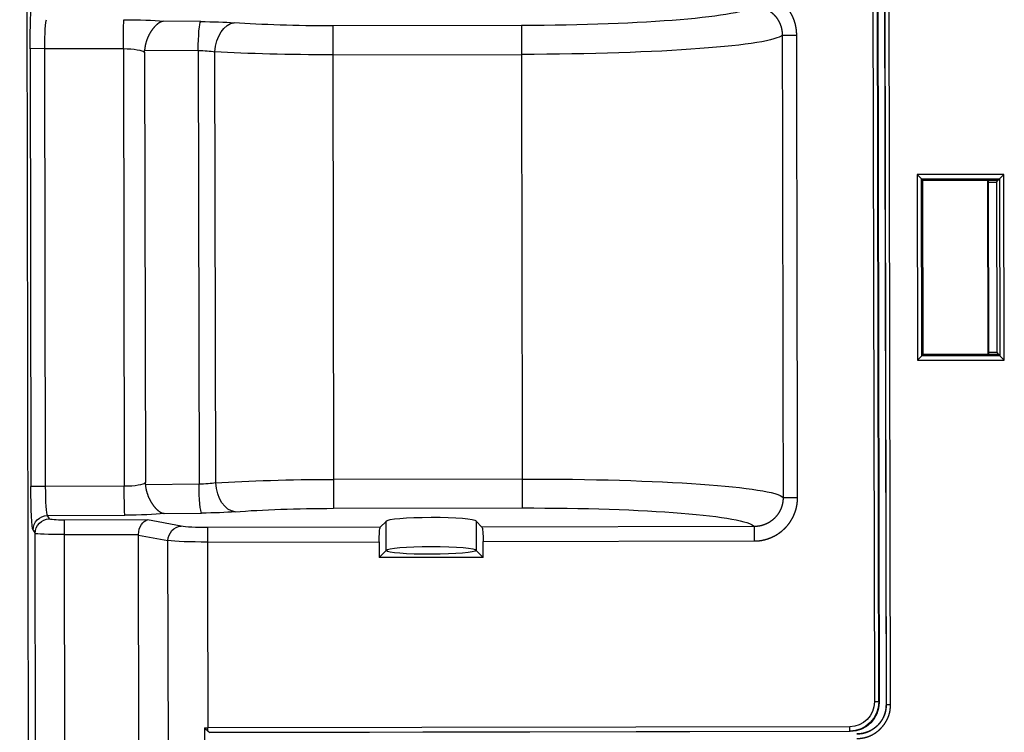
# Model space of a CAD drawing. Header units: millimetres. Extents: x 40090 to 187415, y -53271 to 40260.
# Tile 95 of 256: x 71691 to 71759, y 14141 to 14190. Entities that reach past the tile are written whole.
import ezdxf

# ---------------------------------------------------------------- set-up
doc = ezdxf.new("R2010")
doc.units = ezdxf.units.MM
doc.layers.add('AVM_projektor', color=6, linetype='Continuous')

# ---------------------------------------------------------------- blocks, each defined once
blk = doc.blocks.new('PT-FW430-bottom')
for p, q in [((170.364, 322.598), (-170.364, 322.598)), ((99.024, 321.389), (99.024, 322.405)), ((99.024, 322.405), (129.17, 322.405)), ((129.17, 321.389), (129.17, 322.405)), ((132.159, 322.262), (132.392, 322.122)), ((197.924, 322.122), (132.392, 322.122)), ((129.17, 321.389), (99.024, 321.389)), ((99.024, 321.389), (99.033, 315.976)), ((129.162, 315.978), (129.17, 321.389)), ((131.162, 321.263), (131.154, 315.943)), ((131.396, 321.123), (131.162, 321.263)), ((131.479, 320.125), (132.475, 320.125)), ((131.479, 314.374), (131.479, 320.125)), ((132.475, 320.125), (132.475, 315.01)), ((132.475, 320.125), (197.924, 320.125)), ((99.033, 315.976), (129.162, 315.978)), ((194.374, 315.011), (132.526, 315.011)), ((132.526, 315.011), (132.908, 312.974)), ((99.143, 314.518), (99.171, 310.827)), ((99.288, 314.524), (128.907, 314.525)), ((129.024, 310.829), (129.052, 314.52)), ((131.911, 312.068), (131.479, 314.374)), ((97.179, 310.652), (97.159, 313.238)), ((131.036, 313.24), (131.016, 310.654)), ((193.722, 312.974), (132.908, 312.974)), ((99.171, 310.827), (129.024, 310.829)), ((145.805, 310.484), (192.893, 310.484)), ((132.012, 298.353), (132.012, 310.256)), ((133.009, 310.256), (133.009, 298.433)), ((145.805, 266.061), (145.805, 310.256)), ((146.105, 310.162), (146.105, 266.061)), ((146.135, 266.032), (146.135, 310.132)), ((128.937, 309.674), (99.259, 309.672)), ((97.493, 301.564), (99.485, 301.564)), ((97.494, 288.573), (97.493, 301.564)), ((99.485, 301.564), (128.711, 301.566)), ((99.485, 301.564), (99.487, 288.573)), ((128.711, 301.566), (130.704, 301.566)), ((128.711, 288.575), (128.711, 301.566)), ((130.704, 301.566), (130.704, 288.575)), ((132.012, 298.353), (131.611, 297.952)), ((133.009, 298.433), (134.1, 298.433)), ((134.1, 298.433), (133.619, 297.952)), ((134.1, 291.274), (134.1, 298.433)), ((131.611, 297.951), (131.602, 297.953)), ((133.619, 297.952), (131.611, 297.951)), ((131.602, 291.753), (131.611, 291.755)), ((132.012, 291.353), (131.611, 291.755)), ((131.611, 291.755), (133.619, 291.755)), ((133.619, 291.755), (134.1, 291.274)), ((132.012, 272.609), (132.012, 291.353)), ((134.1, 291.274), (133.009, 291.274)), ((133.009, 291.274), (133.009, 272.609)), ((132.012, 272.609), (133.009, 272.609)), ((98.185, 270.615), (98.185, 269.618)), ((130.015, 270.617), (130.015, 269.62)), ((146.105, 266.061), (145.805, 266.061)), ((146.105, 266.061), (146.135, 266.032)), ((84.065, 264.032), (144.135, 264.032)), ((84.094, 264.362), (144.105, 264.362)), ((144.105, 264.062), (84.094, 264.062)), ((144.105, 264.062), (144.105, 264.362)), ((144.135, 264.032), (144.105, 264.062)), ((83.893, 263.56), (144.307, 263.56)), ((83.893, 263.552), (144.307, 263.552)), ((144.307, 263.253), (83.9, 263.253)), ((107.81, 261.348), (108.11, 261.048)), ((107.81, 261.348), (120.59, 261.348)), ((107.81, 255.369), (107.81, 261.348)), ((108.201, 260.958), (108.11, 261.048)), ((120.29, 261.048), (108.11, 261.048)), ((108.11, 261.048), (108.11, 255.668)), ((120.199, 260.958), (120.29, 261.048)), ((120.59, 261.348), (120.29, 261.048)), ((120.29, 255.668), (120.29, 261.048)), ((120.59, 261.348), (120.59, 255.369)), ((120.199, 260.958), (108.201, 260.958)), ((108.201, 260.958), (108.201, 255.758)), ((120.199, 255.759), (120.199, 260.958)), ((108.201, 256.496), (120.199, 256.496)), ((108.201, 256.467), (120.199, 256.467)), ((108.331, 256.467), (108.331, 255.889)), ((120.069, 255.889), (120.069, 256.467)), ((108.11, 255.668), (107.81, 255.369)), ((108.2, 255.758), (108.11, 255.668)), ((108.11, 255.668), (120.29, 255.668)), ((108.331, 255.889), (108.2, 255.758)), ((108.331, 255.889), (120.069, 255.889)), ((120.069, 255.889), (120.199, 255.759)), ((120.199, 255.759), (120.29, 255.668)), ((120.29, 255.668), (120.59, 255.369)), ((120.59, 255.369), (107.81, 255.369))]:
    blk.add_line(p, q)
for centre, major_axis, ratio, start_param, end_param in [((99.024, 322.248), (3, 0), 0.052368, 1.570853, 3.054396), ((129.17, 322.248), (-3, 0), 0.052368, 3.228792, 4.712335), ((132.159, 321.263), (-0.514, -0.858), 0.99484, 3.683578, 5.249813), ((132.392, 321.123), (-0.514, -0.858), 0.99484, 3.683578, 5.249813), ((132.388, 320.125), (0, -2), 0.043744, 1.570797, 3.089233), ((99.024, 321.25), (2, -0.002), 0.069825, 1.57094, 3.054482), ((129.17, 321.25), (-2, -0.002), 0.069825, 3.228712, 4.712254), ((131.391, 320.125), (0, -1), 0.087489, 1.570797, 3.089233), ((99.031, 315.941), (-2, -0.003), 0.017452, 4.712359, 6.188288), ((97.346, 316.002), (0, -3.5), 0.087492, 4.729837, 5.622661), ((99.339, 316.002), (0, -1.5), 0.204146, 4.729813, 6.114258), ((128.856, 316.004), (0, -1.5), 0.204142, 0.168675, 1.552664), ((129.163, 315.943), (-2, 0.003), 0.017452, 3.235953, 4.712415), ((130.848, 316.004), (0, -3.5), 0.087486, 0.660524, 1.552664), ((132.475, 314.374), (-0.998, -0.093), 0.632397, 4.653645, 6.137174), ((132.563, 313.908), (0.204, -1.088), 0.903472, 2.973679, 3.024104), ((132.908, 312.068), (-0.983, -0.184), 0.903472, 4.544476, 6.07843), ((132.834, 310.256), (0, -3), 0.058326, 1.570797, 2.705261), ((131.838, 310.256), (0, -2), 0.087489, 1.570796, 2.705261), ((99.171, 310.653), (2, 0.016), 0.087153, 1.570122, 3.053988), ((97.528, 311.001), (0, -4), 0.087492, 4.79965, 5.439167), ((99.52, 311.001), (0, -2), 0.174983, 4.799634, 5.439151), ((128.675, 311.003), (0, -2), 0.174978, 0.844015, 1.482851), ((129.024, 310.654), (2, -0.015), 0.087153, 0.087601, 1.571467), ((130.668, 311.003), (0, -4), 0.087486, 0.844018, 1.482851), ((145.852, 310.256), (0, -3), 0.01571, 4.636056, 4.712389), ((146.105, 310.461), (0, -0.3), 0.017454, 6.239593, 6.265733), ((99.259, 308.343), (1.994, 0.155), 0.663347, 1.519198, 3.024853), ((98.592, 301.564), (0.001, -12.203), 0.073153, 1.570808, 2.297576), ((129.604, 301.566), (0, -12.203), 0.073146, 3.985611, 4.711694), ((128.937, 308.345), (1.994, -0.155), 0.663347, 0.116735, 1.62239), ((96.6, 301.564), (0.001, -10.203), 0.087492, 1.570807, 2.297574), ((131.596, 301.566), (0, -10.203), 0.087486, 3.985611, 4.711694), ((133.009, 298.345), (-1, 0), 0.087489, 4.712389, 6.195919), ((131.602, 294.853), (0, -3.1), 0.087486, 3.178435, 4.7117), ((133.61, 294.853), (0, -3.1), 0.087486, 3.173061, 4.7117), ((133.61, 294.853), (0, -3.1), 0.087488, 0.032418, 3.108812), ((131.602, 294.853), (0, -3.1), 0.087486, 4.712385, 6.252055), ((133.61, 294.853), (0, -3.1), 0.087486, 4.712385, 6.283171), ((133.009, 291.361), (-1, 0), 0.087489, 0.0876, 1.570796), ((96.094, 288.573), (0.002, -16), 0.087492, 0.064941, 1.570771), ((98.087, 288.574), (0.002, -18), 0.077771, 0.068465, 1.570772), ((130.111, 288.575), (0, -18), 0.077765, 4.712414, 6.214034), ((132.103, 288.575), (0, -16), 0.087486, 4.712419, 6.217555), ((144.105, 266.062), (1.415, -1.415), 0.999787, 5.497932, 7.068424), ((144.105, 266.062), (-1.202, 1.202), 0.999695, 2.356339, 3.926831), ((144.135, 266.032), (-1.415, 1.415), 0.999695, 2.356336, 3.926828)]:
    blk.add_ellipse(centre, major_axis=major_axis, ratio=ratio, start_param=start_param, end_param=end_param)
for points, start_tangent, end_tangent in [([(97.159, 313.238), (97.166, 313.271), (97.174, 313.301), (97.182, 313.33), (97.191, 313.356), (97.2, 313.381), (97.21, 313.405), (97.22, 313.428), (97.231, 313.45), (97.243, 313.473), (97.257, 313.499), (97.273, 313.525), (97.29, 313.551), (97.308, 313.578), (97.328, 313.604), (97.348, 313.631), (97.369, 313.657), (97.391, 313.683), (97.414, 313.71), (97.439, 313.736), (97.464, 313.762), (97.49, 313.788), (97.517, 313.814), (97.545, 313.84), (97.574, 313.866), (97.604, 313.891), (97.635, 313.916), (97.667, 313.942), (97.7, 313.967), (97.734, 313.992), (97.768, 314.016), (97.804, 314.041), (97.84, 314.065), (97.877, 314.089), (97.916, 314.112), (97.954, 314.136), (97.994, 314.158), (98.034, 314.181), (98.075, 314.203), (98.117, 314.225), (98.16, 314.246), (98.204, 314.266), (98.248, 314.287), (98.293, 314.306), (98.339, 314.325), (98.385, 314.344), (98.432, 314.361), (98.48, 314.378), (98.528, 314.395), (98.577, 314.41), (98.626, 314.425), (98.676, 314.438), (98.726, 314.451), (98.777, 314.463), (98.829, 314.474), (98.881, 314.484), (98.933, 314.493), (98.985, 314.501), (99.038, 314.508), (99.09, 314.514), (99.143, 314.518)], (0.206633, 0.978418), (0.997253, 0.074072)), ([(99.288, 314.524), (99.278, 314.524), (99.268, 314.523), (99.259, 314.523), (99.249, 314.523), (99.239, 314.523), (99.23, 314.523), (99.22, 314.522), (99.21, 314.522), (99.201, 314.522), (99.191, 314.521), (99.181, 314.521), (99.172, 314.52), (99.162, 314.52), (99.152, 314.519), (99.143, 314.518)], (-1, -0.000058), (-0.997271, -0.073827)), ([(129.052, 314.52), (129.042, 314.521), (129.033, 314.521), (129.023, 314.522), (129.013, 314.522), (129.004, 314.523), (128.994, 314.523), (128.984, 314.524), (128.975, 314.524), (128.965, 314.524), (128.955, 314.525), (128.946, 314.525), (128.936, 314.525), (128.926, 314.525), (128.917, 314.525), (128.907, 314.525)], (-0.99728, 0.073708), (-1, -0.000061)), ([(129.052, 314.52), (129.105, 314.515), (129.157, 314.51), (129.21, 314.503), (129.262, 314.495), (129.314, 314.486), (129.366, 314.476), (129.417, 314.465), (129.468, 314.453), (129.519, 314.44), (129.569, 314.426), (129.618, 314.412), (129.667, 314.396), (129.715, 314.38), (129.762, 314.363), (129.809, 314.346), (129.856, 314.327), (129.901, 314.308), (129.947, 314.289), (129.991, 314.268), (130.035, 314.248), (130.077, 314.226), (130.119, 314.205), (130.161, 314.183), (130.201, 314.16), (130.24, 314.138), (130.279, 314.114), (130.317, 314.091), (130.355, 314.067), (130.391, 314.043), (130.426, 314.018), (130.461, 313.994), (130.495, 313.969), (130.528, 313.944), (130.56, 313.918), (130.59, 313.893), (130.62, 313.868), (130.649, 313.842), (130.677, 313.816), (130.705, 313.79), (130.731, 313.764), (130.756, 313.738), (130.78, 313.712), (130.804, 313.685), (130.826, 313.659), (130.847, 313.633), (130.867, 313.606), (130.887, 313.58), (130.905, 313.553), (130.922, 313.527), (130.938, 313.501), (130.953, 313.474), (130.966, 313.448), (130.978, 313.424), (130.989, 313.4), (130.999, 313.377), (131.007, 313.354), (131.014, 313.332), (131.021, 313.31), (131.026, 313.288), (131.036, 313.24)], (0.997262, -0.073954), (0.167147, -0.985932)), ([(145.804, 310.486), (145.809, 310.48), (145.814, 310.475), (145.82, 310.469), (145.824, 310.464), (145.829, 310.46), (145.832, 310.456), (145.836, 310.452), (145.839, 310.449), (145.843, 310.445), (145.847, 310.44), (145.851, 310.436), (145.856, 310.431), (145.86, 310.427), (145.864, 310.422), (145.868, 310.418), (145.871, 310.414), (145.875, 310.41), (145.879, 310.406), (145.883, 310.402), (145.887, 310.397), (145.891, 310.393), (145.895, 310.389), (145.899, 310.385), (145.903, 310.381), (145.907, 310.376), (145.911, 310.372), (145.915, 310.368), (145.919, 310.363), (145.923, 310.359), (145.927, 310.355), (145.931, 310.351), (145.935, 310.347), (145.938, 310.342), (145.942, 310.338), (145.946, 310.334), (145.95, 310.33), (145.954, 310.326), (145.958, 310.322), (145.962, 310.317), (145.965, 310.313), (145.969, 310.309), (145.973, 310.305), (145.977, 310.301), (145.98, 310.297), (145.984, 310.293), (145.988, 310.29), (145.991, 310.286), (145.995, 310.282), (145.998, 310.278), (146.002, 310.274), (146.005, 310.27), (146.009, 310.267), (146.012, 310.263), (146.016, 310.259), (146.019, 310.256)], (0.688626, -0.725117), (0.680148, -0.733075)), ([(132.009, 310.256), (132.014, 310.256), (132.02, 310.256), (132.026, 310.256), (132.033, 310.256), (132.041, 310.256), (132.05, 310.256), (132.06, 310.256), (132.07, 310.256), (132.082, 310.256), (132.094, 310.256), (132.108, 310.256), (132.123, 310.256), (132.139, 310.256), (132.156, 310.256), (132.173, 310.256), (132.192, 310.256), (132.211, 310.256), (132.232, 310.256), (132.253, 310.256), (132.275, 310.256), (132.297, 310.256), (132.321, 310.256), (132.345, 310.256), (132.37, 310.256), (132.396, 310.256), (132.422, 310.256), (132.45, 310.256), (132.477, 310.256), (132.505, 310.256), (132.534, 310.256), (132.563, 310.256), (132.593, 310.256), (132.623, 310.256), (132.654, 310.256), (132.685, 310.256), (132.716, 310.256), (132.748, 310.256), (132.78, 310.256), (132.812, 310.256), (132.845, 310.256), (132.877, 310.256), (132.91, 310.256), (132.943, 310.256), (132.976, 310.256), (133.009, 310.256)], (1, 0.000001), (1, 0)), ([(133.009, 310.256), (133.862, 310.256), (134.715, 310.256), (135.568, 310.256), (136.421, 310.256), (137.274, 310.256), (138.127, 310.256), (138.98, 310.256), (139.833, 310.256), (140.687, 310.256), (141.54, 310.256), (142.393, 310.256), (143.246, 310.256), (144.099, 310.256), (144.952, 310.256), (145.805, 310.256)], (1, 0), (1, 0)), ([(146.019, 310.256), (146.012, 310.256), (146.005, 310.256), (145.998, 310.256), (145.991, 310.256), (145.983, 310.256), (145.975, 310.256), (145.967, 310.256), (145.959, 310.256), (145.951, 310.256), (145.943, 310.256), (145.934, 310.256), (145.925, 310.256), (145.917, 310.256), (145.908, 310.256), (145.899, 310.256), (145.89, 310.256), (145.881, 310.256), (145.871, 310.256), (145.862, 310.256), (145.853, 310.256), (145.843, 310.256), (145.834, 310.256), (145.824, 310.256), (145.815, 310.256), (145.805, 310.256)], (-1, 0), (-1, 0)), ([(146.105, 310.162), (146.101, 310.166), (146.096, 310.172), (146.09, 310.179), (146.083, 310.187), (146.074, 310.196), (146.065, 310.206), (146.055, 310.217), (146.044, 310.229), (146.032, 310.242), (146.019, 310.256)], (-0.65685, 0.754022), (-0.681725, 0.731608)), ([(97.494, 288.573), (97.501, 288.573), (97.51, 288.573), (97.521, 288.573), (97.535, 288.573), (97.55, 288.573), (97.568, 288.573), (97.587, 288.573), (97.609, 288.573), (97.632, 288.573), (97.658, 288.573), (97.686, 288.573), (97.715, 288.573), (97.747, 288.573), (97.78, 288.573), (97.816, 288.573), (97.853, 288.573), (97.892, 288.573), (97.932, 288.573), (97.975, 288.573), (98.019, 288.573), (98.064, 288.573), (98.111, 288.573), (98.16, 288.573), (98.21, 288.573), (98.262, 288.573), (98.314, 288.573), (98.368, 288.573), (98.424, 288.573), (98.48, 288.573), (98.538, 288.573), (98.596, 288.573), (98.656, 288.573), (98.716, 288.573), (98.777, 288.573), (98.839, 288.573), (98.902, 288.573), (98.965, 288.573), (99.029, 288.573), (99.094, 288.573), (99.159, 288.573), (99.224, 288.573), (99.289, 288.573), (99.355, 288.573), (99.421, 288.573), (99.487, 288.573)], (1, 0.000027), (1, 0.000096)), ([(99.487, 288.573), (105.332, 288.574), (111.176, 288.574), (117.021, 288.574), (122.866, 288.575), (128.711, 288.575)], (1, 0.000059), (1, 0.000059)), ([(128.711, 288.575), (128.777, 288.575), (128.843, 288.575), (128.909, 288.575), (128.974, 288.575), (129.039, 288.575), (129.104, 288.575), (129.169, 288.575), (129.233, 288.575), (129.296, 288.575), (129.359, 288.575), (129.421, 288.575), (129.482, 288.575), (129.542, 288.575), (129.602, 288.575), (129.66, 288.575), (129.718, 288.575), (129.774, 288.575), (129.829, 288.575), (129.884, 288.575), (129.936, 288.575), (129.988, 288.575), (130.038, 288.575), (130.086, 288.575), (130.134, 288.575), (130.179, 288.575), (130.223, 288.575), (130.265, 288.575), (130.306, 288.575), (130.345, 288.575), (130.382, 288.575), (130.417, 288.575), (130.451, 288.575), (130.482, 288.575), (130.512, 288.575), (130.54, 288.575), (130.565, 288.575), (130.589, 288.575), (130.611, 288.575), (130.63, 288.575), (130.648, 288.575), (130.663, 288.575), (130.677, 288.575), (130.688, 288.575), (130.697, 288.575), (130.704, 288.575)], (1, -0.000001), (1, -0.000167)), ([(98.185, 269.618), (98.151, 269.618), (98.117, 269.619), (98.083, 269.62), (98.05, 269.621), (98.016, 269.623), (97.983, 269.625), (97.949, 269.627), (97.916, 269.63), (97.882, 269.633), (97.849, 269.637), (97.816, 269.64), (97.783, 269.645), (97.75, 269.649), (97.717, 269.654), (97.684, 269.66), (97.651, 269.666), (97.618, 269.672), (97.585, 269.678), (97.553, 269.685), (97.52, 269.692), (97.487, 269.7), (97.455, 269.708), (97.422, 269.716), (97.39, 269.725), (97.358, 269.734), (97.325, 269.743), (97.293, 269.753), (97.261, 269.763), (97.229, 269.774), (97.197, 269.785), (97.165, 269.796), (97.134, 269.807), (97.102, 269.819), (97.071, 269.832), (97.039, 269.844), (97.008, 269.857), (96.978, 269.871), (96.947, 269.884), (96.917, 269.898), (96.886, 269.913), (96.856, 269.927), (96.826, 269.942), (96.797, 269.957), (96.767, 269.973), (96.738, 269.989), (96.709, 270.005), (96.68, 270.022), (96.651, 270.039), (96.622, 270.056), (96.594, 270.074), (96.566, 270.091), (96.538, 270.11), (96.51, 270.128), (96.482, 270.147), (96.454, 270.166), (96.427, 270.186), (96.4, 270.206), (96.373, 270.226), (96.346, 270.246), (96.32, 270.267), (96.293, 270.288), (96.267, 270.31), (96.241, 270.332), (96.216, 270.354), (96.191, 270.376), (96.166, 270.398), (96.141, 270.421), (96.117, 270.444), (96.092, 270.467), (96.069, 270.491), (96.045, 270.515), (96.022, 270.538), (95.999, 270.563), (95.976, 270.587), (95.954, 270.612), (95.931, 270.637), (95.91, 270.662), (95.888, 270.688), (95.867, 270.713), (95.846, 270.739), (95.825, 270.766), (95.804, 270.792), (95.784, 270.819), (95.764, 270.846), (95.745, 270.873), (95.725, 270.9), (95.706, 270.928), (95.688, 270.956), (95.669, 270.984), (95.651, 271.013), (95.633, 271.042), (95.616, 271.07), (95.598, 271.1), (95.582, 271.129), (95.565, 271.158), (95.549, 271.188), (95.533, 271.217), (95.518, 271.247), (95.503, 271.277), (95.488, 271.307), (95.474, 271.337), (95.46, 271.367), (95.446, 271.398), (95.433, 271.429), (95.42, 271.459), (95.407, 271.49), (95.395, 271.521), (95.383, 271.552), (95.371, 271.584), (95.36, 271.615), (95.349, 271.647), (95.338, 271.679), (95.328, 271.71), (95.318, 271.742), (95.309, 271.775), (95.3, 271.807), (95.291, 271.839), (95.283, 271.872), (95.274, 271.905), (95.267, 271.938), (95.259, 271.971), (95.252, 272.004), (95.246, 272.037), (95.239, 272.07), (95.234, 272.103), (95.228, 272.137), (95.223, 272.17), (95.218, 272.203), (95.214, 272.237), (95.21, 272.27), (95.206, 272.304), (95.203, 272.337), (95.2, 272.371), (95.198, 272.404), (95.196, 272.438), (95.194, 272.472), (95.193, 272.505), (95.192, 272.539), (95.191, 272.573), (95.191, 272.607)], (-1, -0.000071), (-0.000107, 1)), ([(96.187, 272.607), (96.187, 272.58), (96.188, 272.554), (96.189, 272.528), (96.19, 272.502), (96.191, 272.475), (96.193, 272.449), (96.195, 272.423), (96.198, 272.397), (96.2, 272.371), (96.204, 272.345), (96.207, 272.319), (96.211, 272.293), (96.215, 272.267), (96.22, 272.241), (96.225, 272.216), (96.23, 272.19), (96.236, 272.164), (96.242, 272.138), (96.248, 272.113), (96.255, 272.088), (96.261, 272.062), (96.269, 272.037), (96.276, 272.012), (96.284, 271.987), (96.292, 271.963), (96.301, 271.938), (96.31, 271.913), (96.319, 271.889), (96.328, 271.865), (96.338, 271.841), (96.348, 271.817), (96.359, 271.793), (96.369, 271.769), (96.38, 271.746), (96.392, 271.722), (96.404, 271.699), (96.416, 271.676), (96.428, 271.653), (96.441, 271.63), (96.454, 271.607), (96.467, 271.584), (96.48, 271.562), (96.494, 271.54), (96.509, 271.517), (96.523, 271.496), (96.538, 271.474), (96.553, 271.452), (96.568, 271.431), (96.584, 271.41), (96.599, 271.389), (96.615, 271.369), (96.632, 271.349), (96.648, 271.329), (96.665, 271.309), (96.682, 271.289), (96.699, 271.27), (96.717, 271.251), (96.735, 271.232), (96.753, 271.213), (96.771, 271.194), (96.79, 271.176), (96.809, 271.158), (96.828, 271.14), (96.847, 271.123), (96.867, 271.106), (96.887, 271.088), (96.907, 271.072), (96.927, 271.055), (96.948, 271.039), (96.969, 271.023), (96.99, 271.007), (97.011, 270.991), (97.032, 270.976), (97.054, 270.961), (97.075, 270.947), (97.097, 270.933), (97.119, 270.919), (97.141, 270.905), (97.164, 270.892), (97.186, 270.879), (97.209, 270.866), (97.232, 270.853), (97.255, 270.841), (97.278, 270.829), (97.301, 270.818), (97.325, 270.807), (97.348, 270.796), (97.372, 270.785), (97.396, 270.775), (97.42, 270.765), (97.444, 270.755), (97.469, 270.745), (97.494, 270.736), (97.518, 270.727), (97.543, 270.719), (97.568, 270.711), (97.593, 270.703), (97.618, 270.695), (97.644, 270.688), (97.669, 270.681), (97.694, 270.675), (97.719, 270.669), (97.745, 270.663), (97.77, 270.658), (97.796, 270.652), (97.821, 270.648), (97.847, 270.643), (97.872, 270.639), (97.898, 270.635), (97.924, 270.632), (97.95, 270.629), (97.976, 270.626), (98.002, 270.623), (98.027, 270.621), (98.054, 270.619), (98.08, 270.618), (98.106, 270.617), (98.132, 270.616), (98.158, 270.616), (98.185, 270.615)], (-0.002703, -0.999996), (0.999997, 0.002566)), ([(130.015, 270.617), (130.042, 270.618), (130.068, 270.618), (130.094, 270.619), (130.12, 270.62), (130.147, 270.621), (130.173, 270.623), (130.199, 270.625), (130.225, 270.628), (130.251, 270.631), (130.277, 270.634), (130.303, 270.637), (130.329, 270.641), (130.355, 270.645), (130.381, 270.65), (130.406, 270.655), (130.432, 270.66), (130.458, 270.666), (130.484, 270.671), (130.509, 270.678), (130.535, 270.684), (130.56, 270.691), (130.585, 270.698), (130.61, 270.706), (130.635, 270.714), (130.66, 270.722), (130.684, 270.73), (130.709, 270.739), (130.733, 270.748), (130.757, 270.758), (130.781, 270.767), (130.805, 270.777), (130.829, 270.788), (130.853, 270.798), (130.877, 270.809), (130.9, 270.82), (130.923, 270.832), (130.947, 270.844), (130.97, 270.856), (130.993, 270.869), (131.016, 270.882), (131.038, 270.895), (131.061, 270.908), (131.083, 270.922), (131.105, 270.936), (131.127, 270.951), (131.149, 270.965), (131.171, 270.98), (131.192, 270.995), (131.213, 271.011), (131.234, 271.027), (131.254, 271.043), (131.275, 271.059), (131.295, 271.075), (131.315, 271.092), (131.335, 271.109), (131.354, 271.126), (131.373, 271.144), (131.392, 271.161), (131.411, 271.179), (131.43, 271.198), (131.448, 271.216), (131.466, 271.235), (131.484, 271.254), (131.502, 271.273), (131.519, 271.293), (131.536, 271.313), (131.553, 271.333), (131.57, 271.353), (131.586, 271.373), (131.602, 271.394), (131.618, 271.415), (131.634, 271.436), (131.649, 271.458), (131.664, 271.479), (131.679, 271.501), (131.693, 271.522), (131.707, 271.544), (131.721, 271.566), (131.734, 271.589), (131.747, 271.611), (131.76, 271.634), (131.773, 271.656), (131.785, 271.679), (131.797, 271.703), (131.809, 271.726), (131.82, 271.749), (131.831, 271.773), (131.842, 271.797), (131.852, 271.821), (131.862, 271.845), (131.872, 271.869), (131.882, 271.893), (131.891, 271.918), (131.9, 271.943), (131.908, 271.968), (131.917, 271.993), (131.924, 272.018), (131.932, 272.043), (131.939, 272.068), (131.946, 272.093), (131.953, 272.118), (131.959, 272.144), (131.965, 272.169), (131.97, 272.194), (131.975, 272.22), (131.98, 272.245), (131.985, 272.271), (131.989, 272.297), (131.993, 272.322), (131.996, 272.348), (131.999, 272.374), (132.002, 272.4), (132.005, 272.426), (132.007, 272.452), (132.009, 272.478), (132.01, 272.504), (132.011, 272.53), (132.012, 272.556), (132.012, 272.583), (132.012, 272.609)], (0.999997, -0.002447), (-0.002822, 0.999996)), ([(133.009, 272.609), (133.009, 272.577), (133.008, 272.546), (133.007, 272.514), (133.006, 272.483), (133.005, 272.452), (133.003, 272.42), (133.001, 272.389), (132.998, 272.358), (132.995, 272.327), (132.992, 272.296), (132.989, 272.265), (132.985, 272.234), (132.981, 272.203), (132.977, 272.172), (132.972, 272.141), (132.967, 272.11), (132.962, 272.08), (132.956, 272.049), (132.95, 272.018), (132.944, 271.988), (132.937, 271.957), (132.93, 271.927), (132.923, 271.897), (132.915, 271.866), (132.907, 271.836), (132.899, 271.806), (132.89, 271.776), (132.882, 271.746), (132.872, 271.716), (132.863, 271.686), (132.853, 271.656), (132.843, 271.626), (132.832, 271.596), (132.821, 271.566), (132.81, 271.537), (132.799, 271.508), (132.787, 271.478), (132.775, 271.45), (132.763, 271.421), (132.75, 271.392), (132.737, 271.364), (132.724, 271.335), (132.711, 271.307), (132.697, 271.279), (132.683, 271.251), (132.669, 271.223), (132.654, 271.196), (132.639, 271.169), (132.624, 271.141), (132.609, 271.114), (132.593, 271.087), (132.577, 271.061), (132.561, 271.034), (132.544, 271.008), (132.527, 270.981), (132.51, 270.955), (132.493, 270.929), (132.475, 270.903), (132.457, 270.878), (132.439, 270.852), (132.42, 270.827), (132.401, 270.802), (132.382, 270.777), (132.363, 270.752), (132.343, 270.727), (132.323, 270.703), (132.303, 270.679), (132.282, 270.655), (132.261, 270.631), (132.241, 270.608), (132.219, 270.585), (132.198, 270.562), (132.177, 270.539), (132.155, 270.517), (132.133, 270.494), (132.111, 270.473), (132.088, 270.451), (132.066, 270.429), (132.043, 270.408), (132.02, 270.387), (131.996, 270.367), (131.973, 270.346), (131.949, 270.326), (131.925, 270.306), (131.901, 270.286), (131.877, 270.267), (131.852, 270.247), (131.827, 270.228), (131.802, 270.21), (131.777, 270.191), (131.752, 270.173), (131.726, 270.155), (131.7, 270.137), (131.674, 270.119), (131.648, 270.102), (131.621, 270.085), (131.594, 270.068), (131.568, 270.052), (131.54, 270.036), (131.513, 270.02), (131.486, 270.004), (131.459, 269.989), (131.431, 269.974), (131.403, 269.96), (131.376, 269.945), (131.348, 269.931), (131.32, 269.918), (131.291, 269.904), (131.263, 269.891), (131.235, 269.878), (131.206, 269.866), (131.177, 269.853), (131.149, 269.842), (131.12, 269.83), (131.091, 269.819), (131.062, 269.808), (131.032, 269.797), (131.003, 269.787), (130.973, 269.776), (130.944, 269.767), (130.914, 269.757), (130.884, 269.748), (130.854, 269.739), (130.824, 269.73), (130.793, 269.722), (130.763, 269.714), (130.732, 269.706), (130.702, 269.699), (130.671, 269.692), (130.64, 269.685), (130.609, 269.679), (130.578, 269.673), (130.547, 269.667), (130.516, 269.662), (130.485, 269.657), (130.454, 269.652), (130.423, 269.647), (130.392, 269.643), (130.361, 269.64), (130.33, 269.636), (130.298, 269.633), (130.267, 269.63), (130.236, 269.628), (130.204, 269.626), (130.173, 269.624), (130.141, 269.622), (130.11, 269.621), (130.079, 269.62), (130.047, 269.62), (130.015, 269.62)], (0.00001, -1), (-1, -0.00005)), ([(98.185, 270.615), (99.094, 270.616), (100.003, 270.616), (100.913, 270.616), (101.822, 270.616), (102.732, 270.616), (103.641, 270.616), (104.551, 270.616), (105.46, 270.616), (106.37, 270.616), (107.279, 270.616), (108.189, 270.616), (109.098, 270.616), (110.007, 270.616), (110.917, 270.616), (111.826, 270.616), (112.736, 270.616), (113.645, 270.616), (114.555, 270.616), (115.464, 270.617), (116.374, 270.617), (117.283, 270.617), (118.192, 270.617), (119.102, 270.617), (120.011, 270.617), (120.921, 270.617), (121.83, 270.617), (122.74, 270.617), (123.649, 270.617), (124.559, 270.617), (125.468, 270.617), (126.378, 270.617), (127.287, 270.617), (128.196, 270.617), (129.106, 270.617), (130.015, 270.617)], (1, 0.00006), (1, 0.00006)), ([(130.015, 269.62), (127.893, 269.62), (125.771, 269.619), (123.649, 269.619), (121.527, 269.619), (119.405, 269.619), (117.283, 269.619), (115.161, 269.619), (113.039, 269.619), (110.917, 269.619), (108.795, 269.618), (106.673, 269.618), (104.551, 269.618), (102.429, 269.618), (100.307, 269.618), (98.185, 269.618)], (-1, -0.00006), (-1, -0.00006)), ([(144.305, 263.552), (144.327, 263.552), (144.347, 263.552), (144.366, 263.552), (144.384, 263.552), (144.403, 263.552), (144.422, 263.553), (144.442, 263.554), (144.461, 263.555), (144.48, 263.556), (144.499, 263.558), (144.518, 263.56), (144.537, 263.561), (144.556, 263.563), (144.574, 263.566), (144.593, 263.568), (144.612, 263.571), (144.631, 263.574), (144.65, 263.577), (144.669, 263.58), (144.687, 263.584), (144.706, 263.587), (144.725, 263.591), (144.743, 263.595), (144.762, 263.6), (144.78, 263.604), (144.799, 263.609), (144.818, 263.613), (144.836, 263.619), (144.855, 263.624), (144.873, 263.629), (144.891, 263.635), (144.91, 263.641), (144.928, 263.647), (144.946, 263.653), (144.964, 263.659), (144.982, 263.666), (145, 263.672), (145.018, 263.679), (145.036, 263.686), (145.054, 263.694), (145.071, 263.701), (145.089, 263.708), (145.106, 263.716), (145.124, 263.724), (145.141, 263.732), (145.158, 263.74), (145.175, 263.749), (145.192, 263.757), (145.209, 263.766), (145.226, 263.775), (145.243, 263.784), (145.26, 263.793), (145.276, 263.802), (145.293, 263.812), (145.309, 263.821), (145.326, 263.831), (145.342, 263.841), (145.358, 263.851), (145.375, 263.862), (145.391, 263.872), (145.407, 263.883), (145.422, 263.893), (145.438, 263.904), (145.454, 263.915), (145.47, 263.927), (145.485, 263.938), (145.501, 263.95), (145.516, 263.961), (145.531, 263.973), (145.546, 263.985), (145.561, 263.997), (145.576, 264.009), (145.59, 264.021), (145.605, 264.033), (145.619, 264.046), (145.634, 264.059), (145.648, 264.071), (145.662, 264.084), (145.676, 264.097), (145.69, 264.11), (145.703, 264.123), (145.717, 264.137), (145.73, 264.15), (145.744, 264.164), (145.757, 264.177), (145.77, 264.191), (145.783, 264.205), (145.796, 264.219), (145.809, 264.234), (145.821, 264.248), (145.834, 264.262), (145.846, 264.277), (145.858, 264.292), (145.87, 264.306), (145.882, 264.321), (145.894, 264.336), (145.906, 264.352), (145.918, 264.367), (145.929, 264.382), (145.941, 264.398), (145.952, 264.413), (145.963, 264.429), (145.974, 264.445), (145.984, 264.461), (145.995, 264.477), (146.005, 264.493), (146.016, 264.509), (146.026, 264.525), (146.036, 264.541), (146.046, 264.558), (146.055, 264.574), (146.065, 264.591), (146.074, 264.607), (146.083, 264.624), (146.092, 264.641), (146.101, 264.657), (146.109, 264.674), (146.118, 264.691), (146.126, 264.708), (146.134, 264.725), (146.142, 264.743), (146.15, 264.76), (146.158, 264.777), (146.166, 264.795), (146.173, 264.812), (146.18, 264.83), (146.187, 264.848), (146.194, 264.865), (146.201, 264.883), (146.207, 264.901), (146.213, 264.919), (146.22, 264.937), (146.226, 264.956), (146.231, 264.974), (146.237, 264.992), (146.243, 265.011), (146.248, 265.029), (146.253, 265.048), (146.258, 265.066), (146.262, 265.085), (146.267, 265.104), (146.271, 265.122), (146.275, 265.141), (146.279, 265.16), (146.283, 265.179), (146.286, 265.198), (146.29, 265.216), (146.293, 265.235), (146.296, 265.254), (146.298, 265.273), (146.301, 265.292), (146.303, 265.311), (146.305, 265.33), (146.307, 265.349), (146.309, 265.368), (146.31, 265.387), (146.312, 265.406), (146.313, 265.425), (146.314, 265.444), (146.314, 265.463), (146.315, 265.482), (146.315, 265.501), (146.315, 265.52), (146.315, 265.54), (146.314, 265.561)], (0.999674, -0.025529), (-0.025527, 0.999674)), ([(144.306, 263.56), (144.316, 263.56), (144.326, 263.56), (144.336, 263.56), (144.345, 263.56), (144.354, 263.56), (144.363, 263.561), (144.372, 263.561), (144.381, 263.561), (144.39, 263.561), (144.4, 263.562), (144.409, 263.562), (144.418, 263.563), (144.427, 263.563), (144.436, 263.564), (144.446, 263.565), (144.455, 263.565), (144.464, 263.566), (144.473, 263.567), (144.483, 263.567), (144.492, 263.568), (144.501, 263.569), (144.51, 263.57), (144.519, 263.571), (144.529, 263.572), (144.538, 263.573), (144.547, 263.574), (144.556, 263.575), (144.565, 263.576), (144.574, 263.578), (144.584, 263.579), (144.593, 263.58), (144.602, 263.582), (144.611, 263.583), (144.62, 263.584), (144.629, 263.586), (144.638, 263.587), (144.647, 263.589), (144.657, 263.591), (144.666, 263.592), (144.675, 263.594), (144.684, 263.596), (144.693, 263.597), (144.702, 263.599), (144.711, 263.601), (144.72, 263.603), (144.729, 263.605), (144.738, 263.607), (144.747, 263.609), (144.756, 263.611), (144.765, 263.613), (144.774, 263.615), (144.783, 263.617), (144.792, 263.619), (144.801, 263.622), (144.81, 263.624), (144.819, 263.626), (144.828, 263.629), (144.837, 263.631), (144.846, 263.634), (144.854, 263.636), (144.863, 263.639), (144.872, 263.641), (144.881, 263.644), (144.89, 263.647), (144.899, 263.649), (144.908, 263.652), (144.916, 263.655), (144.925, 263.658), (144.934, 263.661), (144.943, 263.663), (144.951, 263.666), (144.96, 263.669), (144.969, 263.672), (144.978, 263.675), (144.986, 263.679), (144.995, 263.682), (145.004, 263.685), (145.012, 263.688), (145.021, 263.691), (145.03, 263.695), (145.038, 263.698), (145.047, 263.702), (145.055, 263.705), (145.064, 263.708), (145.072, 263.712), (145.081, 263.716), (145.09, 263.719), (145.098, 263.723), (145.107, 263.726), (145.115, 263.73), (145.123, 263.734), (145.132, 263.738), (145.14, 263.742), (145.149, 263.745), (145.157, 263.749), (145.165, 263.753), (145.174, 263.757), (145.182, 263.761), (145.19, 263.765), (145.199, 263.769), (145.207, 263.774), (145.215, 263.778), (145.223, 263.782), (145.232, 263.786), (145.24, 263.79), (145.248, 263.795), (145.256, 263.799), (145.264, 263.804), (145.272, 263.808), (145.28, 263.812), (145.288, 263.817), (145.296, 263.822), (145.304, 263.826), (145.312, 263.831), (145.32, 263.835), (145.328, 263.84), (145.336, 263.845), (145.344, 263.85), (145.352, 263.854), (145.36, 263.859), (145.368, 263.864), (145.376, 263.869), (145.383, 263.874), (145.391, 263.879), (145.399, 263.884), (145.407, 263.889), (145.414, 263.894), (145.422, 263.899), (145.43, 263.904), (145.437, 263.91), (145.445, 263.915), (145.453, 263.92), (145.46, 263.926), (145.468, 263.931), (145.475, 263.936), (145.483, 263.942), (145.49, 263.947), (145.498, 263.953), (145.505, 263.958), (145.512, 263.964), (145.52, 263.969), (145.527, 263.975), (145.534, 263.981), (145.542, 263.986), (145.549, 263.992), (145.556, 263.998), (145.563, 264.003), (145.57, 264.009), (145.578, 264.015), (145.585, 264.021), (145.592, 264.027), (145.599, 264.033), (145.606, 264.039), (145.613, 264.045), (145.62, 264.051), (145.627, 264.057), (145.634, 264.063), (145.641, 264.069), (145.648, 264.075), (145.654, 264.082), (145.661, 264.088), (145.668, 264.094), (145.675, 264.1), (145.682, 264.107), (145.688, 264.113), (145.695, 264.12), (145.702, 264.126), (145.708, 264.132), (145.715, 264.139), (145.721, 264.145), (145.728, 264.152), (145.734, 264.159), (145.741, 264.165), (145.747, 264.172), (145.754, 264.178), (145.76, 264.185), (145.766, 264.192), (145.773, 264.199), (145.779, 264.205), (145.785, 264.212), (145.791, 264.219), (145.797, 264.226), (145.804, 264.233), (145.81, 264.24), (145.816, 264.247), (145.822, 264.254), (145.828, 264.261), (145.834, 264.268), (145.84, 264.275), (145.846, 264.282), (145.852, 264.289), (145.857, 264.296), (145.863, 264.303), (145.869, 264.311), (145.875, 264.318), (145.881, 264.325), (145.886, 264.332), (145.892, 264.34), (145.897, 264.347), (145.903, 264.354), (145.909, 264.362), (145.914, 264.369), (145.92, 264.377), (145.925, 264.384), (145.93, 264.392), (145.936, 264.399), (145.941, 264.407), (145.946, 264.414), (145.952, 264.422), (145.957, 264.429), (145.962, 264.437), (145.967, 264.445), (145.973, 264.452), (145.978, 264.46), (145.983, 264.468), (145.988, 264.476), (145.993, 264.483), (145.998, 264.491), (146.003, 264.499), (146.007, 264.507), (146.012, 264.515), (146.017, 264.522), (146.022, 264.53), (146.027, 264.538), (146.031, 264.546), (146.036, 264.554), (146.041, 264.562), (146.045, 264.57), (146.05, 264.578), (146.054, 264.586), (146.059, 264.594), (146.063, 264.603), (146.068, 264.611), (146.072, 264.619), (146.076, 264.627), (146.081, 264.635), (146.085, 264.643), (146.089, 264.652), (146.093, 264.66), (146.097, 264.668), (146.101, 264.676), (146.105, 264.685), (146.109, 264.693), (146.113, 264.701), (146.117, 264.71), (146.121, 264.718), (146.125, 264.726), (146.129, 264.735), (146.133, 264.743), (146.137, 264.752), (146.14, 264.76), (146.144, 264.769), (146.148, 264.777), (146.151, 264.786), (146.155, 264.794), (146.158, 264.803), (146.162, 264.811), (146.165, 264.82), (146.169, 264.828), (146.172, 264.837), (146.175, 264.846), (146.179, 264.854), (146.182, 264.863), (146.185, 264.872), (146.188, 264.88), (146.191, 264.889), (146.194, 264.898), (146.197, 264.906), (146.2, 264.915), (146.203, 264.924), (146.206, 264.933), (146.209, 264.942), (146.212, 264.95), (146.215, 264.959), (146.217, 264.968), (146.22, 264.977), (146.223, 264.986), (146.225, 264.994), (146.228, 265.003), (146.231, 265.012), (146.233, 265.021), (146.236, 265.03), (146.238, 265.039), (146.24, 265.048), (146.243, 265.057), (146.245, 265.066), (146.247, 265.075), (146.25, 265.084), (146.252, 265.093), (146.254, 265.102), (146.256, 265.111), (146.258, 265.12), (146.26, 265.129), (146.262, 265.138), (146.264, 265.147), (146.266, 265.156), (146.268, 265.165), (146.269, 265.174), (146.271, 265.183), (146.273, 265.192), (146.275, 265.201), (146.276, 265.21), (146.278, 265.219), (146.279, 265.228), (146.281, 265.238), (146.282, 265.247), (146.284, 265.256), (146.285, 265.265), (146.286, 265.274), (146.288, 265.283), (146.289, 265.292), (146.29, 265.302), (146.291, 265.311), (146.293, 265.32), (146.294, 265.329), (146.295, 265.338), (146.296, 265.347), (146.297, 265.357), (146.298, 265.366), (146.298, 265.375), (146.299, 265.384), (146.3, 265.393), (146.301, 265.403), (146.301, 265.412), (146.302, 265.421), (146.303, 265.43), (146.303, 265.439), (146.304, 265.449), (146.304, 265.458), (146.305, 265.467), (146.305, 265.476), (146.306, 265.486), (146.306, 265.495), (146.306, 265.504), (146.306, 265.513), (146.307, 265.522), (146.307, 265.531), (146.307, 265.541), (146.307, 265.55), (146.307, 265.561)], (0.999979, 0.006472), (0.006472, 0.999979)), ([(146.614, 265.567), (146.614, 265.537), (146.614, 265.506), (146.614, 265.476), (146.613, 265.445), (146.612, 265.415), (146.61, 265.385), (146.608, 265.355), (146.606, 265.325), (146.603, 265.295), (146.599, 265.264), (146.595, 265.235), (146.591, 265.205), (146.586, 265.175), (146.581, 265.145), (146.576, 265.115), (146.57, 265.086), (146.563, 265.056), (146.556, 265.026), (146.549, 264.997), (146.541, 264.967), (146.533, 264.938), (146.525, 264.909), (146.516, 264.88), (146.506, 264.851), (146.497, 264.822), (146.487, 264.793), (146.476, 264.765), (146.465, 264.737), (146.454, 264.709), (146.443, 264.681), (146.431, 264.653), (146.418, 264.626), (146.406, 264.599), (146.393, 264.571), (146.379, 264.545), (146.366, 264.518), (146.352, 264.491), (146.337, 264.465), (146.323, 264.439), (146.308, 264.412), (146.292, 264.387), (146.276, 264.361), (146.26, 264.335), (146.244, 264.31), (146.227, 264.285), (146.21, 264.26), (146.192, 264.235), (146.174, 264.21), (146.156, 264.186), (146.138, 264.162), (146.119, 264.138), (146.1, 264.114), (146.081, 264.091), (146.061, 264.067), (146.041, 264.045), (146.021, 264.022), (146.001, 264), (145.98, 263.978), (145.959, 263.956), (145.938, 263.935), (145.917, 263.913), (145.895, 263.892), (145.873, 263.872), (145.851, 263.851), (145.828, 263.831), (145.806, 263.811), (145.783, 263.792), (145.76, 263.772), (145.736, 263.753), (145.712, 263.734), (145.688, 263.716), (145.664, 263.698), (145.639, 263.68), (145.614, 263.662), (145.589, 263.645), (145.564, 263.628), (145.539, 263.611), (145.513, 263.595), (145.487, 263.579), (145.461, 263.563), (145.435, 263.548), (145.409, 263.533), (145.383, 263.519), (145.356, 263.505), (145.329, 263.491), (145.302, 263.477), (145.275, 263.464), (145.248, 263.451), (145.22, 263.439), (145.192, 263.427), (145.164, 263.415), (145.136, 263.404), (145.108, 263.393), (145.08, 263.382), (145.051, 263.372), (145.022, 263.362), (144.993, 263.353), (144.964, 263.344), (144.935, 263.335), (144.906, 263.327), (144.876, 263.319), (144.847, 263.312), (144.817, 263.305), (144.788, 263.299), (144.758, 263.292), (144.729, 263.287), (144.699, 263.282), (144.669, 263.277), (144.639, 263.272), (144.61, 263.268), (144.58, 263.265), (144.55, 263.262), (144.52, 263.259), (144.489, 263.257), (144.459, 263.255), (144.429, 263.254), (144.399, 263.253), (144.368, 263.252), (144.338, 263.252), (144.307, 263.253)], (0.025833, -0.999666), (-0.999757, 0.022062)), ([(144.307, 263.56), (144.307, 263.558), (144.307, 263.557), (144.307, 263.555), (144.307, 263.554), (144.307, 263.552)], (0, -1), (0, -1)), ([(144.307, 263.253), (144.307, 263.283), (144.307, 263.312), (144.307, 263.341), (144.307, 263.368), (144.307, 263.395), (144.307, 263.42), (144.307, 263.443), (144.307, 263.465), (144.307, 263.485), (144.307, 263.503), (144.307, 263.519), (144.307, 263.533), (144.307, 263.544), (144.307, 263.552), (144.307, 263.557)], (0, 1), (0, 1))]:
    blk.add_spline(points, degree=3, dxfattribs=dict(start_tangent=start_tangent, end_tangent=end_tangent))

msp = doc.modelspace()

# ---------------------------------------------------------------- block references
at = {"layer": 'AVM_projektor', "xscale": -1, "rotation": 90.11045350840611}
msp.add_blockref('PT-FW430-bottom', (72014.158, 14287.489), dxfattribs=at)

doc.saveas('drawing.dxf')
